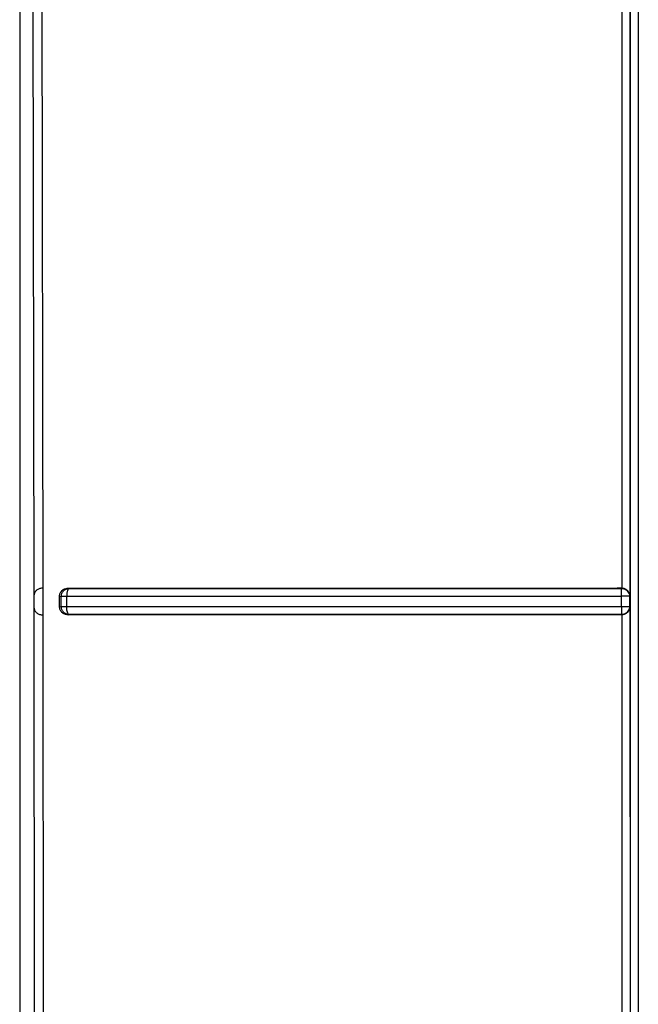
# Model space of a CAD drawing. Header units: inches. Extents: x 170 to 312, y 215 to 248.
# Tile 96 of 256: x 181.6694 to 181.6999, y 242.2553 to 242.3039. Entities that reach past the tile are written whole.
import ezdxf

# ---------------------------------------------------------------- set-up
doc = ezdxf.new("R2010")
doc.units = ezdxf.units.IN
doc.header["$LTSCALE"] = 0.25
doc.header["$MEASUREMENT"] = 0
doc.layers.add('MOTOR RH', color=7, linetype='Continuous')

msp = doc.modelspace()

# ---------------------------------------------------------------- linework, layer by layer
at = {"layer": 'MOTOR RH'}
for p, q in [((181.6693606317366, 242.3202961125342), (181.6693606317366, 242.2393819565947)), ((181.6995345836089, 242.251434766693), (181.6995345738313, 242.3187337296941)), ((181.6699971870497, 242.3150594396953), (181.6700564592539, 242.2754680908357)), ((181.6995145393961, 242.3150666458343), (181.6995103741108, 242.2754615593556)), ((181.6704425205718, 242.3146868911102), (181.6705014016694, 242.2758417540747)), ((181.6991147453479, 242.3146869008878), (181.6991101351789, 242.2758417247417)), ((181.6704656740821, 242.2758412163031), (181.6704335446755, 242.2758406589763)), ((181.6705014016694, 242.2758417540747), (181.6704656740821, 242.2758412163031)), ((181.6705014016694, 242.2758417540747), (181.6705028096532, 242.2745294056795)), ((181.6717433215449, 242.2758417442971), (181.6718004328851, 242.2758310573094)), ((181.6991101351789, 242.2758417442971), (181.698888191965, 242.2758417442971)), ((181.699095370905, 242.2758315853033), (181.6991101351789, 242.2758417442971)), ((181.699095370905, 242.2758315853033), (181.6992160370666, 242.2758124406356)), ((181.6700564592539, 242.2754680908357), (181.6700571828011, 242.2749021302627)), ((181.6713291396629, 242.2754565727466), (181.671417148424, 242.2754401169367)), ((181.6713293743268, 242.2749185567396), (181.6713293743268, 242.2754565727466)), ((181.6714173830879, 242.2749349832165), (181.6714173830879, 242.2754401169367)), ((181.6716845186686, 242.2749457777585), (181.6716844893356, 242.2754512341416)), ((181.699091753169, 242.2749462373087), (181.699091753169, 242.2754523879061)), ((181.6995103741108, 242.2754615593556), (181.6994879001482, 242.275438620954)), ((181.6994879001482, 242.275438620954), (181.6994879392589, 242.2749328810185)), ((181.6700571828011, 242.2749021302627), (181.6700943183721, 242.2410590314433)), ((181.670468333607, 242.2745291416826), (181.6705028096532, 242.2745294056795)), ((181.6705028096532, 242.2745294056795), (181.6705227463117, 242.2410704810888)), ((181.6713293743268, 242.2749185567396), (181.6714173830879, 242.2749349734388)), ((181.6717486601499, 242.2745294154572), (181.6718004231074, 242.2745390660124)), ((181.6991147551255, 242.2745294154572), (181.698888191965, 242.2745294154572)), ((181.6991147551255, 242.2745294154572), (181.6991147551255, 242.2516678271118)), ((181.6994889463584, 242.2749328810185), (181.6994696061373, 242.2748108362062)), ((181.6994879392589, 242.2749328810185), (181.699510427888, 242.2749090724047)), ((181.699510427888, 242.2749090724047), (181.6995157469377, 242.2514905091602))]:
    msp.add_line(p, q, dxfattribs=at)
at = {"layer": 'MOTOR RH', "flags": 128}
msp.add_lwpolyline([(181.6999245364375, 242.3187573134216), (181.6999245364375, 242.2589316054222), (181.6999245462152, 242.2503818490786)], dxfattribs=at)
at = {"layer": 'MOTOR RH'}
for points, knots in [([(181.6704335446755, 242.2758406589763), (181.6703822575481, 242.275830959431), (181.6702741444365, 242.2758105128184), (181.670158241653, 242.2757182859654), (181.6700764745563, 242.2756039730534), (181.6700632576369, 242.2755142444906), (181.6700564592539, 242.2754680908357)], [0, 0, 0, 0, 0.2188460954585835, 0.4613269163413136, 0.7229228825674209, 1, 1, 1, 1]), ([(181.6713291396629, 242.2754565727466), (181.6713305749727, 242.2754808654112), (181.6713334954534, 242.2755302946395), (181.6713571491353, 242.2756026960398), (181.6713954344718, 242.2756713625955), (181.6714617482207, 242.2757465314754), (181.6715765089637, 242.2758227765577), (181.6716828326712, 242.2758348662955), (181.6717433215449, 242.2758417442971)], [0, 0, 0, 0, 0.113483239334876, 0.2309087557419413, 0.3534241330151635, 0.4820278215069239, 0.7053192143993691, 1, 1, 1, 1]), ([(181.671417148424, 242.2754401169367), (181.6714234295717, 242.2754908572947), (181.6714359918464, 242.2755923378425), (181.6715246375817, 242.2757205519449), (181.671650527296, 242.2758111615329), (181.6717504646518, 242.2758244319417), (181.6718004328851, 242.2758310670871)], [0, 0, 0, 0, 0.2499959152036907, 0.4999910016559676, 0.7499977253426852, 1, 1, 1, 1]), ([(181.6718004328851, 242.2758310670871), (181.6717854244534, 242.2758238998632), (181.6717554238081, 242.2758095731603), (181.6717228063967, 242.2757330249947), (181.6717023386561, 242.2756517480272), (181.6716890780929, 242.2755634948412), (181.6716862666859, 242.2754947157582), (181.6716844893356, 242.2754512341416)], [0, 0, 0, 0, 0.2498160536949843, 0.4993621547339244, 0.6494008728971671, 0.7783538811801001, 0.9999999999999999, 0.9999999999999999, 0.9999999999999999, 0.9999999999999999]), ([(181.6717433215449, 242.2758417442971), (181.6746871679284, 242.2758413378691), (181.6805834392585, 242.2758405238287), (181.68969241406, 242.2758415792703), (181.6958260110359, 242.2758416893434), (181.698888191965, 242.2758417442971)], [0, 0, 0, 0, 0.3330211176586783, 0.6670126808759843, 1, 1, 1, 1]), ([(181.6718004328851, 242.2758310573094), (181.6747629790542, 242.2758307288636), (181.6806900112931, 242.275830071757), (181.6898496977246, 242.2758313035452), (181.6960139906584, 242.2758314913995), (181.699095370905, 242.2758315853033)], [0, 0, 0, 0, 0.3332431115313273, 0.6667044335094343, 1, 1, 1, 1]), ([(181.699091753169, 242.2754523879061), (181.69909187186, 242.2754829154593), (181.6990920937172, 242.2755399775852), (181.6990928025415, 242.2756320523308), (181.6990925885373, 242.275728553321), (181.6990942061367, 242.275811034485), (181.6990949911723, 242.2758248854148), (181.699095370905, 242.2758315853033)], [0, 0, 0, 0, 0.1559338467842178, 0.2914716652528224, 0.5007488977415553, 0.7585052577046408, 1, 1, 1, 1]), ([(181.6995118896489, 242.2754615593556), (181.6995045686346, 242.2755106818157), (181.6994907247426, 242.2756035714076), (181.69941490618, 242.2757099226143), (181.6993346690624, 242.2757748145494), (181.6992660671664, 242.2758112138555), (181.6991908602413, 242.2758360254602), (181.6991369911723, 242.2758398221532), (181.6991101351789, 242.2758417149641)], [0, 0, 0, 0, 0.2862744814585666, 0.5413393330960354, 0.6674848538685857, 0.7786987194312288, 0.8896720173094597, 1, 1, 1, 1]), ([(181.6992160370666, 242.2758124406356), (181.6992541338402, 242.2757961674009), (181.6993303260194, 242.275763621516), (181.6994177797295, 242.2756731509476), (181.6994773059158, 242.275562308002), (181.6994850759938, 242.275479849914), (181.6994889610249, 242.275438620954)], [0, 0, 0, 0, 0.2500075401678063, 0.5000061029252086, 0.7500035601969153, 0.9999999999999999, 0.9999999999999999, 0.9999999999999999, 0.9999999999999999]), ([(181.671417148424, 242.2754401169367), (181.6714260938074, 242.2754413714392), (181.6714439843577, 242.2754438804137), (181.6715049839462, 242.2754471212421), (181.6715852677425, 242.2754497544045), (181.6716514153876, 242.2754507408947), (181.6716844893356, 242.2754512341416)], [0, 0, 0, 0, 0.2500041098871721, 0.5000021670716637, 0.7500001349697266, 1, 1, 1, 1]), ([(181.6716844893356, 242.2754512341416), (181.6746739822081, 242.2754514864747), (181.6806391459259, 242.2754519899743), (181.6898372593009, 242.2754523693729), (181.6960116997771, 242.2754523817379), (181.699091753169, 242.2754523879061)], [0, 0, 0, 0, 0.3348802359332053, 0.6682121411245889, 1, 1, 1, 1]), ([(181.6994889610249, 242.275438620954), (181.6994814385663, 242.2754404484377), (181.6994663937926, 242.2754441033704), (181.6993736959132, 242.2754486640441), (181.6992441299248, 242.2754518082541), (181.6991425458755, 242.275452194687), (181.699091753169, 242.2754523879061)], [0, 0, 0, 0, 0.2500006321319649, 0.4999964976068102, 0.7499948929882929, 1, 1, 1, 1]), ([(181.6700571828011, 242.2749021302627), (181.6700645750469, 242.2748550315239), (181.6700790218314, 242.274762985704), (181.6701667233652, 242.274643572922), (181.6702935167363, 242.2745499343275), (181.670412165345, 242.274535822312), (181.670468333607, 242.2745291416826)], [0, 0, 0, 0, 0.2769563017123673, 0.5412601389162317, 0.7828325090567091, 0.9999999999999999, 0.9999999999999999, 0.9999999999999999, 0.9999999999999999]), ([(181.6717486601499, 242.2745294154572), (181.6716921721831, 242.2745354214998), (181.671581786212, 242.2745471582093), (181.6714624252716, 242.2746256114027), (181.6713925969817, 242.2747076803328), (181.6713557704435, 242.2747759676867), (181.6713332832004, 242.2748468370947), (181.6713304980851, 242.2748950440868), (181.6713291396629, 242.2749185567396)], [0, 0, 0, 0, 0.271963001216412, 0.5314565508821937, 0.6585915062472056, 0.7784963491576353, 0.8919630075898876, 1, 1, 1, 1]), ([(181.671417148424, 242.2749349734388), (181.6714260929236, 242.2749362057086), (181.6714439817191, 242.2749386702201), (181.6715049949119, 242.2749418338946), (181.6715852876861, 242.2749443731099), (181.671651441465, 242.2749453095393), (181.6716845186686, 242.2749457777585)], [0, 0, 0, 0, 0.250001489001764, 0.4999972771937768, 0.7499962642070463, 1, 1, 1, 1]), ([(181.6718004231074, 242.2745390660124), (181.6717500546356, 242.2745458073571), (181.6716493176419, 242.2745592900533), (181.6715228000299, 242.2746512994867), (181.671434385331, 242.2747812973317), (181.6714228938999, 242.2748837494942), (181.671417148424, 242.2749349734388)], [0, 0, 0, 0, 0.2500006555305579, 0.5000015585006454, 0.7500112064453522, 0.9999999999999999, 0.9999999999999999, 0.9999999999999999, 0.9999999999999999]), ([(181.6716845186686, 242.2749457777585), (181.6746699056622, 242.274945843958), (181.6806309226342, 242.2749459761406), (181.6898288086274, 242.2749462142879), (181.696007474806, 242.2749462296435), (181.699091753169, 242.2749462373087)], [0, 0, 0, 0, 0.3344249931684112, 0.6677569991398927, 0.9999999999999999, 0.9999999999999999, 0.9999999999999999, 0.9999999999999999]), ([(181.6718004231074, 242.2745390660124), (181.6717996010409, 242.274539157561), (181.671780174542, 242.2745413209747), (181.6717547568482, 242.2745664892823), (181.671716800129, 242.2746506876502), (181.6716964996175, 242.2747512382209), (181.6716856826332, 242.2748487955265), (181.6716849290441, 242.2749115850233), (181.6716845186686, 242.2749457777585)], [0, 0, 0, 0, 0.01058043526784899, 0.2500294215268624, 0.4995388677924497, 0.694990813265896, 0.8339037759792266, 0.9999999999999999, 0.9999999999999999, 0.9999999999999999, 0.9999999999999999]), ([(181.698888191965, 242.2745294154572), (181.6958264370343, 242.2745294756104), (181.6896940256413, 242.2745295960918), (181.6805869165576, 242.2745306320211), (181.6746919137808, 242.2745298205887), (181.6717486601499, 242.2745294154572)], [0, 0, 0, 0, 0.3330082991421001, 0.6669847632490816, 1, 1, 1, 1]), ([(181.699095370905, 242.2745385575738), (181.6960141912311, 242.2745386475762), (181.6898501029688, 242.2745388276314), (181.6806903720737, 242.2745400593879), (181.6747631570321, 242.2745394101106), (181.6718004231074, 242.2745390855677)], [0, 0, 0, 0, 0.3332741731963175, 0.6667353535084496, 1, 1, 1, 1]), ([(181.699091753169, 242.2749462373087), (181.6990917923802, 242.2748944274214), (181.6990918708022, 242.2747908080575), (181.6990926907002, 242.2746573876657), (181.6990938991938, 242.2745617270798), (181.6990948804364, 242.2745462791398), (181.699095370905, 242.2745385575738)], [0, 0, 0, 0, 0.2499996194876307, 0.4999972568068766, 0.7500764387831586, 0.9999999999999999, 0.9999999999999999, 0.9999999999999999, 0.9999999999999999]), ([(181.699091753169, 242.2749462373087), (181.6991425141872, 242.274946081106), (181.6992440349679, 242.2749457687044), (181.6993735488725, 242.2749427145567), (181.6994662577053, 242.274938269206), (181.6994813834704, 242.2749346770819), (181.6994889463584, 242.2749328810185)], [0, 0, 0, 0, 0.2500045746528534, 0.5000029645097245, 0.750001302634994, 1, 1, 1, 1]), ([(181.6994696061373, 242.2748108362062), (181.6994532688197, 242.2747727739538), (181.6994205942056, 242.2746966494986), (181.6993299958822, 242.2746093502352), (181.6992190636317, 242.2745500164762), (181.699136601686, 242.2745423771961), (181.699095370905, 242.2745385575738)], [0, 0, 0, 0, 0.2499977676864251, 0.4999952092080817, 0.7499987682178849, 1, 1, 1, 1]), ([(181.6991147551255, 242.2745294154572), (181.6991135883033, 242.2745299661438), (181.6991103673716, 242.2745314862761), (181.6991022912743, 242.2745345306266), (181.699097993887, 242.2745370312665), (181.699095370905, 242.2745385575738)], [0, 0, 0, 0, 0.1812194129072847, 0.5002436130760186, 1, 1, 1, 1]), ([(181.6995118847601, 242.2749090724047), (181.699504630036, 242.274860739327), (181.6994908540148, 242.2747689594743), (181.6994171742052, 242.2746643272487), (181.6993364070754, 242.2745977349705), (181.699266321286, 242.2745602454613), (181.6991917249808, 242.2745357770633), (181.6991399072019, 242.2745315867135), (181.6991147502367, 242.2745295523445)], [0, 0, 0, 0, 0.286902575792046, 0.5448003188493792, 0.6729589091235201, 0.7899560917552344, 0.8980259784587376, 1, 1, 1, 1])]:
    msp.add_open_spline(points, degree=3, knots=knots, dxfattribs=at)

doc.saveas('drawing.dxf')
